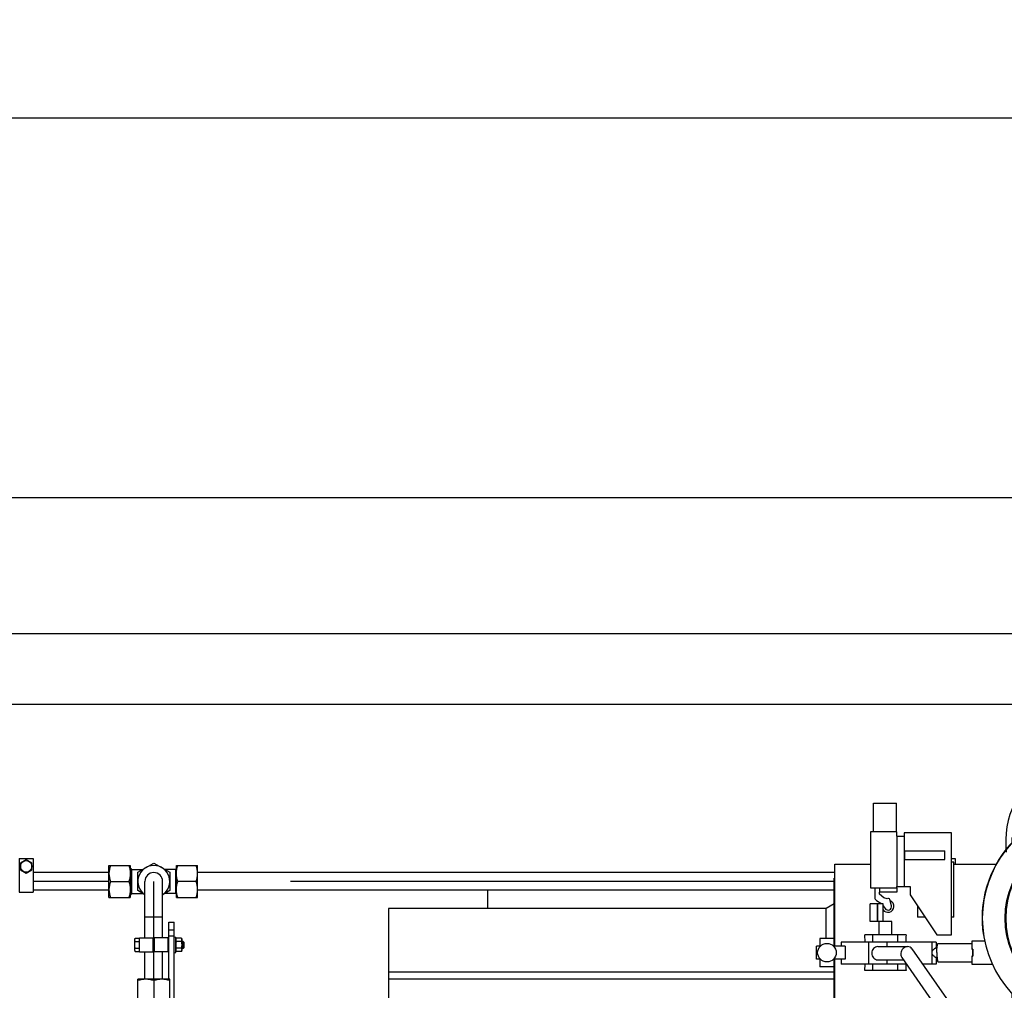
# Model space of a CAD drawing. Header units: millimetres. Extents: x 0 to 1189, y 0 to 841.
# Tile 86 of 184: x 746 to 791, y 324 to 368. Entities that reach past the tile are written whole.
import ezdxf
from ezdxf.enums import TextEntityAlignment as Align

# ---------------------------------------------------------------- set-up
doc = ezdxf.new("R2010")
doc.units = ezdxf.units.MM
doc.header["$LTSCALE"] = 65.395
doc.linetypes.add('CENTER', pattern=[0.6, 0.375, -0.075, 0.075, -0.075])
doc.layers.get('0').update_dxf_attribs({"linetype": 'CONTINUOUS'})
for name, color, linetype in [('1907_733000_06_SIMPLE1_A_ABL1883', 7, 'CONTINUOUS'), ('1907_733000_06_SIMPLE1_T1_A_PBL1906', 7, 'CONTINUOUS'), ('1907_733000_06_SIMPLE1_T2_A_PBL1884', 7, 'CONTINUOUS'), ('1907_733000_06_SIMPLE1_T3_A_PBL1905', 7, 'CONTINUOUS'), ('1907_733000_06_SIMPLE1_T4_A_PBL2260', 7, 'CONTINUOUS'), ('32007_040000_TLKGS_KS_V_ABL1881', 7, 'CONTINUOUS'), ('32007_041000_TLKGS_KS_V_ABL1882', 7, 'CONTINUOUS'), ('32007_153200_18_ABL1831', 7, 'CONTINUOUS'), ('32007_153200_18_T1_PBL1837', 7, 'CONTINUOUS'), ('32007_153200_19_ABL1847', 7, 'CONTINUOUS'), ('32007_153200_19_T1_PBL2096', 7, 'CONTINUOUS'), ('32007_153200_20_ABL1769', 7, 'CONTINUOUS'), ('32007_153200_20_T1_PBL2097', 7, 'CONTINUOUS'), ('32007_153701_08_PBL1843', 7, 'CONTINUOUS'), ('32087_000000_TLKGS_MARKETING_ABL1880', 7, 'CONTINUOUS'), ('8M32E_GENSET_GRUNDRAHMEN_ABL1726', 7, 'CONTINUOUS'), ('8M32E_GENSET_GRUNDRAHMEN_T1_PBL1727', 7, 'CONTINUOUS'), ('8M32E_GENSET_SCHUTZHAUBE_ABL1856', 7, 'CONTINUOUS'), ('8M32E_GENSET_SCHUTZHAUBE_T1_PBL1857', 7, 'CONTINUOUS'), ('8M32E_GENSET_VERROHRUNG_ABL1728', 7, 'CONTINUOUS'), ('D3870-A2-S-20_PBL1827', 7, 'CONTINUOUS'), ('D3870-A2-S-20_PBL1833', 7, 'CONTINUOUS'), ('D3870-A2-S-20_PBL1834', 7, 'CONTINUOUS'), ('D3870-A2-S-20_PBL1848', 7, 'CONTINUOUS'), ('D3901-S20A-G3_4_PBL1832', 7, 'CONTINUOUS'), ('D6796-8_PBL1844', 7, 'CONTINUOUS'), ('D7603-A27X32-CU_PBL1836', 7, 'CONTINUOUS'), ('D931_1-M8X50_PBL1830', 7, 'CONTINUOUS'), ('D931_1-M8X55_PBL1803', 7, 'CONTINUOUS'), ('D931_1-M8X55_PBL2076', 7, 'CONTINUOUS'), ('D934-M8_PBL1849', 7, 'CONTINUOUS'), ('ISO8434-1-T-S20_PBL1829', 7, 'CONTINUOUS'), ('oben_15_VBL1723', 7, 'CONTINUOUS'), ('RKD1000-20_PBL1802', 7, 'CONTINUOUS'), ('RKD1000-20_PBL1835', 7, 'CONTINUOUS'), ('RKD1000-20_PBL1841', 7, 'CONTINUOUS'), ('RKD1000-20_PBL1890', 7, 'CONTINUOUS')]:
    doc.layers.add(name, color=color, linetype=linetype)
doc.styles.get("Standard").update_dxf_attribs({"font": 'txt', "width": 0.6})
doc.dimstyles.new('DIMSTYLE_4', dxfattribs={"dimtxt": 3.5, "dimasz": 3.5, "dimexe": 1.8, "dimexo": 0, "dimgap": 0.875, "dimtad": 1, "dimdec": 0, "dimlfac": 25, "dimdsep": 46, "dimtxsty": 'Standard', "dimblk": '_FILLED', "dimblk1": '_FILLED', "dimblk2": '_FILLED', "dimcen": 0.09, "dimadec": 0, "dimazin": 0, "dimtp": 2, "dimtm": 2, "dimtfac": 1, "dimtdec": 0, "dimtofl": 0, "dimtmove": 0, "dimatfit": 3, "dimldrblk": '_FILLED', "dimfxl": 1, "dimtolj": 1, "dimarcsym": 0})

# ---------------------------------------------------------------- blocks, each defined once
blk = doc.blocks.new('_FILLED')
at = {"color": 0, "linetype": 'ByBlock'}
blk.add_solid([(0, 0), (-1, 0.167), (-1, -0.167)], dxfattribs=at)
blk = doc.blocks.new('*D15')
at = {"color": 2, "linetype": 'Continuous'}
for p, q in [((625.179, 298.937), (625.179, 365.017)), ((1060.23, 300.061), (1060.23, 365.017)), ((625.179, 363.217), (842.705, 363.217)), ((1060.23, 363.217), (842.705, 363.217))]:
    blk.add_line(p, q, dxfattribs=at)
at = {"color": 2, "linetype": 'Continuous', "xscale": 3.5, "yscale": 3.5, "zscale": 3.5, "rotation": 180}
blk.add_blockref('_FILLED', (625.179, 363.217), dxfattribs=at)
at = {"color": 2, "linetype": 'Continuous', "xscale": 3.5, "yscale": 3.5, "zscale": 3.5}
blk.add_blockref('_FILLED', (1060.23, 363.217), dxfattribs=at)
at = {"color": 2, "linetype": 'Continuous', "width": 0.647619}
blk.add_text('10876', height=3.5, dxfattribs=at).set_placement((842.705, 364.092), align=Align.CENTER)
blk = doc.blocks.new('*D20')
at = {"color": 2, "linetype": 'Continuous'}
for p, q in [((706.699, 346.077), (1080.914, 346.077)), ((1079.114, 346.077), (1079.114, 292.387)), ((1079.114, 238.697), (1079.114, 292.387)), ((699.939, 238.697), (1080.914, 238.697))]:
    blk.add_line(p, q, dxfattribs=at)
at = {"color": 2, "linetype": 'Continuous', "xscale": 3.5, "yscale": 3.5, "zscale": 3.5}
for p, rotation in [((1079.114, 346.077), 90), ((1079.114, 238.697), 270)]:
    blk.add_blockref('_FILLED', p, dxfattribs=dict(at, rotation=rotation))
at = {"color": 2, "linetype": 'Continuous', "width": 0.690476}
blk.add_text('2684', height=3.5, rotation=90, dxfattribs=at).set_placement((1078.239, 292.387), align=Align.CENTER)
blk = doc.blocks.new('8M32E_GENSET_GRUNDRAHMEN_T1_PBL1727', base_point=(813.219, 294.137))
at = {"layer": '8M32E_GENSET_GRUNDRAHMEN_T1_PBL1727', "color": 7, "linetype": 'Continuous'}
for p, q in [((810.692, 339.937), (706.699, 339.937)), ((815.019, 336.737), (634.939, 336.737)), ((767.339, 327.537), (767.339, 328.352))]:
    blk.add_line(p, q, dxfattribs=at)
blk = doc.blocks.new('8M32E_GENSET_GRUNDRAHMEN_ABL1726', base_point=(813.219, 294.137))
at = {"layer": '8M32E_GENSET_GRUNDRAHMEN_T1_PBL1727'}
blk.add_blockref('8M32E_GENSET_GRUNDRAHMEN_T1_PBL1727', (813.219, 294.137), dxfattribs=at)
blk = doc.blocks.new('D3870-A2-S-20_PBL1827', base_point=(750.719, 328.752))
at = {"layer": 'D3870-A2-S-20_PBL1827', "color": 7, "linetype": 'Continuous'}
for p, q in [((750.239, 328.032), (750.239, 329.472)), ((750.239, 329.472), (751.199, 329.472)), ((751.199, 329.472), (751.199, 328.032)), ((750.304, 328.752), (751.13, 328.752)), ((750.239, 328.032), (751.199, 328.032))]:
    blk.add_line(p, q, dxfattribs=at)
for points in [[(750.304, 329.472), (750.265, 329.357), (750.239, 329.234), (750.239, 329.112)], [(751.13, 329.472), (751.171, 329.357), (751.199, 329.234), (751.199, 329.112)], [(750.239, 329.112), (750.239, 328.99), (750.265, 328.868), (750.304, 328.752)], [(751.199, 329.112), (751.199, 328.99), (751.171, 328.867), (751.13, 328.752)], [(750.304, 328.752), (750.265, 328.637), (750.239, 328.514), (750.239, 328.392)], [(750.239, 328.392), (750.239, 328.27), (750.265, 328.148), (750.304, 328.032)], [(751.13, 328.752), (751.171, 328.637), (751.199, 328.514), (751.199, 328.392)], [(751.199, 328.392), (751.199, 328.27), (751.171, 328.147), (751.13, 328.032)]]:
    blk.add_open_spline(points, degree=3, dxfattribs=at)
blk = doc.blocks.new('ISO8434-1-T-S20_PBL1829', base_point=(752.239, 328.752))
at = {"layer": 'ISO8434-1-T-S20_PBL1829', "color": 7, "linetype": 'Continuous'}
for p, q in [((751.199, 329.352), (751.225, 329.352)), ((751.225, 329.352), (751.225, 328.152)), ((751.225, 329.352), (751.259, 329.292)), ((751.253, 329.302), (751.253, 328.202)), ((751.259, 329.292), (751.259, 328.212)), ((751.259, 329.292), (751.755, 329.292)), ((751.719, 329.272), (751.719, 329.292)), ((753.259, 329.292), (752.764, 329.292)), ((752.799, 329.272), (752.799, 329.292)), ((753.279, 329.327), (753.259, 329.292)), ((753.259, 328.212), (753.259, 329.292)), ((753.265, 328.202), (753.265, 329.302)), ((751.199, 328.152), (751.225, 328.152)), ((751.225, 328.152), (751.259, 328.212)), ((751.259, 328.212), (751.755, 328.212)), ((751.719, 328.212), (751.719, 328.233)), ((753.259, 328.212), (752.764, 328.212)), ((752.799, 328.212), (752.799, 328.233)), ((753.279, 328.178), (753.259, 328.212))]:
    blk.add_line(p, q, dxfattribs=at)
at = {"layer": 'ISO8434-1-T-S20_PBL1829', "color": 2, "linetype": 'Continuous'}
for p, q in [((751.199, 329.302), (751.253, 329.302)), ((753.279, 329.302), (753.265, 329.302)), ((751.199, 328.202), (751.253, 328.202)), ((753.279, 328.202), (753.265, 328.202))]:
    blk.add_line(p, q, dxfattribs=at)
blk = doc.blocks.new('32007_153200_20_T1_PBL2097', base_point=(694.769, 328.752))
at = {"layer": '32007_153200_20_T1_PBL2097', "color": 7, "linetype": 'Continuous'}
for p, q in [((750.239, 329.152), (746.819, 329.152)), ((750.239, 328.352), (746.819, 328.352))]:
    blk.add_line(p, q, dxfattribs=at)
at = {"layer": '32007_153200_20_T1_PBL2097', "color": 2, "linetype": 'CENTER'}
blk.add_line((750.239, 328.752), (746.819, 328.752), dxfattribs=at)
blk = doc.blocks.new('32007_153200_20_ABL1769', base_point=(695.08, 328.752))
at = {"layer": '32007_153200_20_T1_PBL2097'}
blk.add_blockref('32007_153200_20_T1_PBL2097', (694.769, 328.752), dxfattribs=at)
at = {"layer": 'D3870-A2-S-20_PBL1827'}
blk.add_blockref('D3870-A2-S-20_PBL1827', (750.719, 328.752), dxfattribs=at)
at = {"layer": 'ISO8434-1-T-S20_PBL1829'}
blk.add_blockref('ISO8434-1-T-S20_PBL1829', (752.239, 328.752), dxfattribs=at)
blk = doc.blocks.new('RKD1000-20_PBL1802', base_point=(746.499, 329.032))
at = {"layer": 'RKD1000-20_PBL1802', "color": 7, "linetype": 'Continuous'}
for p, q in [((746.179, 329.792), (746.179, 328.272)), ((746.179, 329.792), (746.819, 329.792)), ((746.819, 329.792), (746.819, 328.272)), ((746.179, 328.272), (746.819, 328.272))]:
    blk.add_line(p, q, dxfattribs=at)
blk = doc.blocks.new('D931_1-M8X55_PBL1803', base_point=(746.499, 329.432))
at = {"layer": 'D931_1-M8X55_PBL1803', "color": 7, "linetype": 'Continuous'}
for p, q in [((746.499, 329.732), (746.239, 329.582)), ((746.759, 329.582), (746.499, 329.732)), ((746.239, 329.582), (746.239, 329.282)), ((746.239, 329.282), (746.499, 329.132)), ((746.499, 329.132), (746.759, 329.282)), ((746.759, 329.282), (746.759, 329.582))]:
    blk.add_line(p, q, dxfattribs=at)
blk.add_circle((746.499, 329.432), 0.26, dxfattribs=at)
blk = doc.blocks.new('D931_1-M8X50_PBL1830', base_point=(752.513, 325.887))
at = {"layer": 'D931_1-M8X50_PBL1830', "color": 7, "linetype": 'Continuous'}
for p, q in [((751.407, 326.147), (751.418, 326.188)), ((751.407, 325.628), (751.407, 326.147)), ((751.418, 326.188), (751.595, 326.188)), ((751.595, 326.188), (751.595, 325.587)), ((751.418, 326.038), (751.595, 326.038)), ((751.418, 325.737), (751.595, 325.737)), ((751.595, 326.119), (751.619, 326.119)), ((752.939, 326.047), (752.899, 326.047)), ((752.939, 325.727), (752.899, 325.727)), ((753.589, 326.047), (753.519, 326.047)), ((753.589, 325.727), (753.519, 325.727)), ((753.589, 326.047), (753.589, 325.727)), ((753.619, 326.017), (753.589, 326.047)), ((753.619, 325.758), (753.589, 325.727)), ((753.619, 326.017), (753.619, 325.758)), ((751.407, 325.628), (751.418, 325.587)), ((751.418, 325.587), (751.595, 325.587)), ((751.595, 325.655), (751.619, 325.655))]:
    blk.add_line(p, q, dxfattribs=at)
at = {"layer": 'D931_1-M8X50_PBL1830', "color": 2, "linetype": 'Continuous'}
for p, q in [((752.899, 326.017), (752.939, 326.017)), ((752.899, 325.758), (752.939, 325.758)), ((753.519, 326.017), (753.619, 326.017)), ((753.519, 325.758), (753.619, 325.758))]:
    blk.add_line(p, q, dxfattribs=at)
at = {"layer": 'D931_1-M8X50_PBL1830', "color": 7, "linetype": 'Continuous'}
for points in [[(751.418, 326.038), (751.409, 326.073), (751.405, 326.111), (751.41, 326.147)], [(751.41, 326.147), (751.412, 326.161), (751.415, 326.174), (751.418, 326.188)], [(751.41, 325.628), (751.405, 325.664), (751.409, 325.702), (751.418, 325.737)], [(751.418, 325.737), (751.411, 325.787), (751.403, 325.887), (751.411, 325.988), (751.418, 326.038)], [(751.418, 325.587), (751.415, 325.601), (751.412, 325.614), (751.41, 325.628)]]:
    blk.add_open_spline(points, degree=3, dxfattribs=at)
blk = doc.blocks.new('D3901-S20A-G3_4_PBL1832', base_point=(752.259, 322.605))
at = {"layer": 'D3901-S20A-G3_4_PBL1832', "color": 7, "linetype": 'Continuous'}
for p, q in [((751.52, 323.021), (751.619, 323.057)), ((751.619, 323.057), (752.899, 323.057)), ((751.659, 323.321), (751.659, 323.377)), ((751.659, 323.321), (751.713, 323.228)), ((752.859, 323.321), (751.659, 323.321)), ((752.81, 323.236), (751.708, 323.236)), ((751.719, 323.204), (751.719, 323.105)), ((752.799, 323.204), (752.799, 323.105)), ((752.859, 323.321), (752.806, 323.228)), ((752.859, 323.321), (752.859, 323.377)), ((752.998, 323.021), (752.899, 323.057)), ((751.52, 322.613), (751.52, 323.021)), ((751.619, 322.577), (751.52, 322.613)), ((751.89, 322.613), (751.89, 323.021)), ((752.629, 322.613), (752.629, 323.021)), ((752.899, 322.577), (752.998, 322.613)), ((752.998, 322.613), (752.998, 323.021)), ((751.619, 322.457), (751.619, 322.577)), ((751.619, 322.577), (752.899, 322.577)), ((751.619, 322.457), (752.899, 322.457)), ((751.73, 322.202), (751.759, 322.252)), ((751.73, 322.202), (751.73, 321.862)), ((752.788, 322.202), (751.73, 322.202)), ((751.785, 322.346), (751.785, 322.377)), ((752.733, 322.346), (752.733, 322.377)), ((752.788, 322.202), (752.759, 322.252)), ((752.788, 322.202), (752.788, 321.862)), ((752.899, 322.457), (752.899, 322.577)), ((751.73, 321.862), (751.759, 321.833)), ((752.788, 321.862), (751.73, 321.862)), ((752.788, 321.862), (752.759, 321.833))]:
    blk.add_line(p, q, dxfattribs=at)
at = {"layer": 'D3901-S20A-G3_4_PBL1832', "color": 2, "linetype": 'Continuous'}
for p, q in [((751.708, 323.377), (751.708, 323.236)), ((752.81, 323.377), (752.81, 323.236))]:
    blk.add_line(p, q, dxfattribs=at)
at = {"layer": 'D3901-S20A-G3_4_PBL1832', "color": 9, "linetype": 'Continuous'}
for p, q in [((751.713, 323.228), (752.806, 323.228)), ((751.719, 323.204), (752.799, 323.204)), ((752.799, 323.105), (751.719, 323.105))]:
    blk.add_line(p, q, dxfattribs=at)
at = {"layer": 'D3901-S20A-G3_4_PBL1832', "color": 7, "linetype": 'Continuous'}
for centre, radius, start, end in [((751.671, 323.105), 0.048, 270, 360), ((751.705, 322.613), 0.444, 90.0125, 94.3338), ((751.671, 323.204), 0.048, 0, 30), ((752.847, 323.204), 0.048, 150, 180), ((752.847, 323.105), 0.048, 180, 270), ((752.813, 322.613), 0.444, 85.6523, 89.9894)]:
    blk.add_arc(centre, radius, start, end, dxfattribs=at)
for points in [[(751.52, 323.021), (751.569, 323.039), (751.62, 323.052), (751.672, 323.056)], [(751.89, 323.021), (752.012, 323.043), (752.136, 323.057), (752.259, 323.057)], [(752.259, 323.057), (752.383, 323.057), (752.507, 323.043), (752.629, 323.021)], [(752.847, 323.056), (752.899, 323.052), (752.95, 323.039), (752.998, 323.021)], [(751.89, 322.613), (752.012, 322.591), (752.136, 322.577), (752.259, 322.577)], [(752.259, 322.577), (752.383, 322.577), (752.507, 322.591), (752.629, 322.613)]]:
    blk.add_open_spline(points, degree=3, dxfattribs=at)
for points, knots in [([(751.705, 323.057), (751.752, 323.057), (751.815, 323.046), (751.875, 323.026), (751.89, 323.021)], [0, 0, 0, 0, 0.744301, 1, 1, 1, 1]), ([(752.629, 323.021), (752.644, 323.026), (752.704, 323.046), (752.767, 323.057), (752.814, 323.057)], [0, 0, 0, 0, 0.255696, 1, 1, 1, 1]), ([(751.52, 322.613), (751.535, 322.608), (751.595, 322.588), (751.658, 322.577), (751.705, 322.577)], [0, 0, 0, 0, 0.255696, 1, 1, 1, 1]), ([(751.705, 322.577), (751.752, 322.577), (751.815, 322.588), (751.875, 322.608), (751.89, 322.613)], [0, 0, 0, 0, 0.744301, 1, 1, 1, 1]), ([(752.629, 322.613), (752.644, 322.608), (752.704, 322.588), (752.767, 322.577), (752.814, 322.577)], [0, 0, 0, 0, 0.255696, 1, 1, 1, 1]), ([(752.814, 322.577), (752.86, 322.577), (752.924, 322.588), (752.983, 322.608), (752.998, 322.613)], [0, 0, 0, 0, 0.744301, 1, 1, 1, 1])]:
    blk.add_open_spline(points, degree=3, knots=knots, dxfattribs=at)
blk = doc.blocks.new('D3870-A2-S-20_PBL1833', base_point=(752.259, 323.857))
at = {"layer": 'D3870-A2-S-20_PBL1833', "color": 7, "linetype": 'Continuous'}
for p, q in [((751.539, 323.377), (751.539, 324.337)), ((752.979, 324.337), (751.539, 324.337)), ((752.259, 324.273), (752.259, 323.447)), ((752.979, 323.377), (752.979, 324.337)), ((752.979, 323.377), (751.539, 323.377))]:
    blk.add_line(p, q, dxfattribs=at)
for points in [[(751.899, 324.337), (751.777, 324.337), (751.655, 324.311), (751.539, 324.273)], [(752.259, 324.273), (752.144, 324.311), (752.021, 324.337), (751.899, 324.337)], [(752.619, 324.337), (752.497, 324.337), (752.375, 324.311), (752.259, 324.273)], [(752.979, 324.273), (752.864, 324.311), (752.741, 324.337), (752.619, 324.337)], [(751.899, 323.377), (751.777, 323.377), (751.654, 323.405), (751.539, 323.447)], [(752.259, 323.447), (752.144, 323.405), (752.021, 323.377), (751.899, 323.377)], [(752.619, 323.377), (752.497, 323.377), (752.374, 323.405), (752.259, 323.447)], [(752.979, 323.447), (752.864, 323.405), (752.741, 323.377), (752.619, 323.377)]]:
    blk.add_open_spline(points, degree=3, dxfattribs=at)
blk = doc.blocks.new('D3870-A2-S-20_PBL1834', base_point=(752.259, 328.868))
at = {"layer": 'D3870-A2-S-20_PBL1834', "color": 7, "linetype": 'Continuous'}
for p, q in [((751.539, 329.168), (752.259, 329.584)), ((752.259, 329.584), (752.979, 329.168)), ((751.539, 328.337), (751.539, 329.168)), ((752.979, 329.168), (752.979, 328.337)), ((751.859, 328.152), (751.539, 328.337)), ((752.979, 328.337), (752.659, 328.152))]:
    blk.add_line(p, q, dxfattribs=at)
blk.add_arc((752.259, 328.752), 0.72, 304.0319, 235.9688, dxfattribs=at)
blk = doc.blocks.new('D7603-A27X32-CU_PBL1836', base_point=(752.259, 322.417))
at = {"layer": 'D7603-A27X32-CU_PBL1836', "color": 7, "linetype": 'Continuous'}
for p, q in [((751.621, 322.457), (751.621, 322.377)), ((752.897, 322.377), (751.621, 322.377)), ((752.897, 322.457), (752.897, 322.377))]:
    blk.add_line(p, q, dxfattribs=at)
blk = doc.blocks.new('32007_153200_18_T1_PBL1837', base_point=(752.259, 326.545))
at = {"layer": '32007_153200_18_T1_PBL1837', "color": 7, "linetype": 'Continuous'}
for p, q in [((751.859, 326.207), (751.859, 328.752)), ((752.659, 326.207), (752.659, 328.752)), ((751.859, 324.337), (751.859, 325.567)), ((752.659, 324.337), (752.659, 325.567))]:
    blk.add_line(p, q, dxfattribs=at)
at = {"layer": '32007_153200_18_T1_PBL1837', "color": 2, "linetype": 'CENTER'}
blk.add_line((752.259, 324.337), (752.259, 328.752), dxfattribs=at)
at = {"layer": '32007_153200_18_T1_PBL1837', "color": 9, "linetype": 'Continuous'}
blk.add_line((751.859, 327.152), (752.659, 327.152), dxfattribs=at)
at = {"layer": '32007_153200_18_T1_PBL1837', "color": 7, "linetype": 'Continuous'}
blk.add_arc((752.259, 328.752), 0.4, 0, 180, dxfattribs=at)
blk = doc.blocks.new('32007_153200_18_ABL1831', base_point=(752.259, 325.708))
at = {"layer": '32007_153200_18_T1_PBL1837'}
blk.add_blockref('32007_153200_18_T1_PBL1837', (752.259, 326.545), dxfattribs=at)
at = {"layer": 'D3870-A2-S-20_PBL1833'}
blk.add_blockref('D3870-A2-S-20_PBL1833', (752.259, 323.857), dxfattribs=at)
at = {"layer": 'D3870-A2-S-20_PBL1834'}
blk.add_blockref('D3870-A2-S-20_PBL1834', (752.259, 328.868), dxfattribs=at)
at = {"layer": 'D3901-S20A-G3_4_PBL1832'}
blk.add_blockref('D3901-S20A-G3_4_PBL1832', (752.259, 322.605), dxfattribs=at)
at = {"layer": 'D7603-A27X32-CU_PBL1836'}
blk.add_blockref('D7603-A27X32-CU_PBL1836', (752.259, 322.417), dxfattribs=at)
blk = doc.blocks.new('RKD1000-20_PBL1835', base_point=(751.929, 325.887))
at = {"layer": 'RKD1000-20_PBL1835', "color": 7, "linetype": 'Continuous'}
for p, q in [((751.619, 325.567), (751.619, 326.207)), ((751.619, 326.207), (752.239, 326.207)), ((752.239, 325.567), (752.239, 326.207)), ((751.619, 325.567), (752.239, 325.567))]:
    blk.add_line(p, q, dxfattribs=at)
blk = doc.blocks.new('RKD1000-20_PBL1841', base_point=(752.589, 325.887))
at = {"layer": 'RKD1000-20_PBL1841', "color": 7, "linetype": 'Continuous'}
for p, q in [((752.279, 326.207), (752.279, 325.567)), ((752.899, 326.207), (752.279, 326.207)), ((752.899, 326.207), (752.899, 325.567)), ((752.899, 325.567), (752.279, 325.567))]:
    blk.add_line(p, q, dxfattribs=at)
blk = doc.blocks.new('32007_153701_08_PBL1843', base_point=(753.059, 320.244))
at = {"layer": '32007_153701_08_PBL1843', "color": 7, "linetype": 'Continuous'}
for p, q in [((752.939, 324.337), (752.939, 326.907)), ((752.939, 326.907), (753.179, 326.907)), ((753.179, 313.581), (753.179, 326.907)), ((752.939, 326.569), (753.179, 326.569)), ((752.939, 326.303), (753.179, 326.303)), ((752.939, 323.042), (752.939, 323.377)), ((752.939, 313.581), (752.939, 322.592)), ((752.939, 313.581), (753.179, 313.581))]:
    blk.add_line(p, q, dxfattribs=at)
at = {"layer": '32007_153701_08_PBL1843', "color": 9, "linetype": 'Continuous'}
for p, q in [((752.939, 316.069), (753.179, 316.069)), ((752.939, 315.876), (753.179, 315.876))]:
    blk.add_line(p, q, dxfattribs=at)
blk = doc.blocks.new('D6796-8_PBL1844', base_point=(753.219, 325.887))
at = {"layer": 'D6796-8_PBL1844', "color": 7, "linetype": 'Continuous'}
for p, q in [((753.179, 326.247), (753.259, 326.237)), ((753.259, 325.537), (753.259, 326.237)), ((753.179, 325.527), (753.259, 325.537))]:
    blk.add_line(p, q, dxfattribs=at)
blk = doc.blocks.new('D3870-A2-S-20_PBL1848', base_point=(753.759, 328.752))
at = {"layer": 'D3870-A2-S-20_PBL1848', "color": 7, "linetype": 'Continuous'}
for p, q in [((753.279, 328.032), (753.279, 329.472)), ((753.279, 329.472), (754.239, 329.472)), ((754.239, 328.032), (754.239, 329.472)), ((754.175, 328.752), (753.349, 328.752)), ((753.279, 328.032), (754.239, 328.032))]:
    blk.add_line(p, q, dxfattribs=at)
for points in [[(753.279, 329.112), (753.279, 329.234), (753.307, 329.357), (753.349, 329.472)], [(754.239, 329.112), (754.239, 329.234), (754.214, 329.357), (754.175, 329.472)], [(753.349, 328.752), (753.307, 328.867), (753.279, 328.99), (753.279, 329.112)], [(754.175, 328.752), (754.214, 328.868), (754.239, 328.99), (754.239, 329.112)], [(753.279, 328.392), (753.279, 328.514), (753.307, 328.637), (753.349, 328.752)], [(753.349, 328.032), (753.307, 328.147), (753.279, 328.27), (753.279, 328.392)], [(754.239, 328.392), (754.239, 328.514), (754.214, 328.637), (754.175, 328.752)], [(754.175, 328.032), (754.214, 328.148), (754.239, 328.27), (754.239, 328.392)]]:
    blk.add_open_spline(points, degree=3, dxfattribs=at)
blk = doc.blocks.new('32007_153200_19_T1_PBL2096', base_point=(768.619, 328.752))
at = {"layer": '32007_153200_19_T1_PBL2096', "color": 7, "linetype": 'Continuous'}
for p, q in [((782.999, 329.152), (754.239, 329.152)), ((782.959, 328.352), (754.239, 328.352))]:
    blk.add_line(p, q, dxfattribs=at)
at = {"layer": '32007_153200_19_T1_PBL2096', "color": 2, "linetype": 'CENTER'}
blk.add_line((782.959, 328.752), (754.239, 328.752), dxfattribs=at)
blk = doc.blocks.new('32007_153200_19_ABL1847', base_point=(768.139, 328.752))
at = {"layer": '32007_153200_19_T1_PBL2096'}
blk.add_blockref('32007_153200_19_T1_PBL2096', (768.619, 328.752), dxfattribs=at)
at = {"layer": 'D3870-A2-S-20_PBL1848'}
blk.add_blockref('D3870-A2-S-20_PBL1848', (753.759, 328.752), dxfattribs=at)
blk = doc.blocks.new('D934-M8_PBL1849', base_point=(753.389, 325.887))
at = {"layer": 'D934-M8_PBL1849', "color": 7, "linetype": 'Continuous'}
for p, q in [((753.259, 326.147), (753.27, 326.188)), ((753.508, 326.188), (753.27, 326.188)), ((753.508, 326.188), (753.519, 326.147)), ((753.519, 326.147), (753.519, 325.628)), ((753.508, 326.038), (753.27, 326.038)), ((753.508, 325.737), (753.27, 325.737)), ((753.259, 325.628), (753.27, 325.587)), ((753.508, 325.587), (753.27, 325.587)), ((753.508, 325.587), (753.519, 325.628))]:
    blk.add_line(p, q, dxfattribs=at)
for centre, radius, start, end in [((753.238, 326.109), 0.281, 7.7836, 8.9218), ((753.264, 326.112), 0.255, 0.1119, 7.8355), ((753.514, 325.663), 0.255, 180.1113, 187.836), ((753.541, 325.666), 0.282, 187.7846, 188.9216)]:
    blk.add_arc(centre, radius, start, end, dxfattribs=at)
for points in [[(753.27, 326.188), (753.264, 326.163), (753.259, 326.138), (753.259, 326.113)], [(753.508, 326.188), (753.512, 326.176), (753.514, 326.164), (753.516, 326.152)], [(753.259, 326.113), (753.259, 326.087), (753.264, 326.062), (753.27, 326.038)], [(753.27, 326.038), (753.263, 325.988), (753.259, 325.938), (753.259, 325.887)], [(753.259, 325.887), (753.259, 325.837), (753.263, 325.787), (753.27, 325.737)], [(753.27, 325.737), (753.264, 325.713), (753.259, 325.688), (753.259, 325.662)], [(753.519, 326.113), (753.519, 326.087), (753.515, 326.062), (753.508, 326.038)], [(753.508, 326.038), (753.515, 325.988), (753.519, 325.938), (753.519, 325.887)], [(753.519, 325.887), (753.519, 325.837), (753.515, 325.787), (753.508, 325.737)], [(753.508, 325.737), (753.515, 325.713), (753.519, 325.688), (753.519, 325.662)], [(753.263, 325.622), (753.264, 325.611), (753.267, 325.599), (753.27, 325.587)], [(753.519, 325.662), (753.519, 325.637), (753.515, 325.612), (753.508, 325.587)]]:
    blk.add_open_spline(points, degree=3, dxfattribs=at)
blk = doc.blocks.new('RKD1000-20_PBL1890', base_point=(788.342, 329.665))
at = {"layer": 'RKD1000-20_PBL1890', "color": 7, "linetype": 'Continuous'}
for p, q in [((788.265, 329.792), (788.419, 329.792)), ((788.419, 329.792), (788.419, 329.537))]:
    blk.add_line(p, q, dxfattribs=at)
blk = doc.blocks.new('D931_1-M8X55_PBL2076', base_point=(788.279, 329.627))
at = {"layer": 'D931_1-M8X55_PBL2076', "color": 7, "linetype": 'Continuous'}
blk.add_line((788.299, 329.617), (788.265, 329.637), dxfattribs=at)
blk.add_arc((788.099, 329.432), 0.26, 48.0994, 52.331, dxfattribs=at)
blk = doc.blocks.new('8M32E_GENSET_VERROHRUNG_ABL1728', base_point=(818.583, 297.937))
at = {"layer": '32007_153200_18_ABL1831'}
blk.add_blockref('32007_153200_18_ABL1831', (752.259, 325.708), dxfattribs=at)
at = {"layer": '32007_153200_19_ABL1847'}
blk.add_blockref('32007_153200_19_ABL1847', (768.139, 328.752), dxfattribs=at)
at = {"layer": '32007_153200_20_ABL1769'}
blk.add_blockref('32007_153200_20_ABL1769', (695.08, 328.752), dxfattribs=at)
at = {"layer": '32007_153701_08_PBL1843'}
blk.add_blockref('32007_153701_08_PBL1843', (753.059, 320.244), dxfattribs=at)
at = {"layer": 'D6796-8_PBL1844'}
blk.add_blockref('D6796-8_PBL1844', (753.219, 325.887), dxfattribs=at)
at = {"layer": 'D931_1-M8X50_PBL1830'}
blk.add_blockref('D931_1-M8X50_PBL1830', (752.513, 325.887), dxfattribs=at)
at = {"layer": 'D931_1-M8X55_PBL1803'}
blk.add_blockref('D931_1-M8X55_PBL1803', (746.499, 329.432), dxfattribs=at)
at = {"layer": 'D931_1-M8X55_PBL2076'}
blk.add_blockref('D931_1-M8X55_PBL2076', (788.279, 329.627), dxfattribs=at)
at = {"layer": 'D934-M8_PBL1849'}
blk.add_blockref('D934-M8_PBL1849', (753.389, 325.887), dxfattribs=at)
at = {"layer": 'RKD1000-20_PBL1802'}
blk.add_blockref('RKD1000-20_PBL1802', (746.499, 329.032), dxfattribs=at)
at = {"layer": 'RKD1000-20_PBL1835'}
blk.add_blockref('RKD1000-20_PBL1835', (751.929, 325.887), dxfattribs=at)
at = {"layer": 'RKD1000-20_PBL1841'}
blk.add_blockref('RKD1000-20_PBL1841', (752.589, 325.887), dxfattribs=at)
at = {"layer": 'RKD1000-20_PBL1890'}
blk.add_blockref('RKD1000-20_PBL1890', (788.342, 329.665), dxfattribs=at)
blk = doc.blocks.new('8M32E_GENSET_SCHUTZHAUBE_T1_PBL1857', base_point=(816.827, 294.137))
at = {"layer": '8M32E_GENSET_SCHUTZHAUBE_T1_PBL1857', "color": 7, "linetype": 'Continuous'}
for p, q in [((762.859, 327.537), (762.859, 260.737)), ((782.599, 327.537), (762.859, 327.537)), ((782.959, 324.657), (762.859, 324.657)), ((782.959, 324.337), (762.859, 324.337))]:
    blk.add_line(p, q, dxfattribs=at)
blk = doc.blocks.new('8M32E_GENSET_SCHUTZHAUBE_ABL1856', base_point=(816.827, 294.137))
at = {"layer": '8M32E_GENSET_SCHUTZHAUBE_T1_PBL1857'}
blk.add_blockref('8M32E_GENSET_SCHUTZHAUBE_T1_PBL1857', (816.827, 294.137), dxfattribs=at)
blk = doc.blocks.new('1907_733000_06_SIMPLE1_T2_A_PBL1884', base_point=(786.703, 326.677))
at = {"layer": '1907_733000_06_SIMPLE1_T2_A_PBL1884', "color": 7, "linetype": 'Continuous'}
for p, q in [((784.739, 330.994), (784.739, 332.283)), ((784.739, 332.283), (785.78, 332.283)), ((785.78, 330.994), (785.78, 332.283)), ((784.599, 330.994), (784.599, 328.467)), ((785.791, 330.994), (784.599, 330.994)), ((785.799, 330.8), (785.791, 330.994)), ((785.791, 330.8), (785.791, 328.522)), ((785.791, 330.8), (786.129, 330.8)), ((786.129, 330.941), (786.129, 328.522)), ((788.265, 330.941), (786.129, 330.941)), ((788.265, 326.344), (788.265, 330.941)), ((790.99, 330.502), (790.99, 330.737)), ((790.99, 330.737), (791.235, 330.737)), ((786.136, 330.141), (786.136, 329.741)), ((786.136, 330.141), (787.963, 330.141)), ((787.963, 329.741), (787.963, 330.141)), ((786.136, 329.741), (787.963, 329.741)), ((782.999, 325.837), (782.999, 329.537)), ((782.999, 329.537), (784.599, 329.537)), ((788.359, 329.617), (788.265, 329.617)), ((788.359, 327.142), (788.359, 329.617)), ((788.359, 329.537), (790.281, 329.537)), ((782.959, 325.837), (782.959, 328.903)), ((782.999, 328.903), (782.959, 328.903)), ((784.599, 328.467), (785.791, 328.467)), ((784.801, 328.467), (784.801, 328.027)), ((785.007, 328.467), (785.007, 328.267)), ((785.791, 328.467), (785.791, 328.522)), ((785.791, 328.522), (786.399, 328.522)), ((785.791, 328.467), (785.791, 328.267)), ((786.399, 328.522), (786.399, 328.143)), ((785.791, 328.267), (785.007, 328.267)), ((785.011, 328.179), (785.011, 328.267)), ((785.211, 328.006), (785.011, 328.179)), ((785.351, 327.966), (785.211, 328.006)), ((785.551, 327.657), (785.481, 327.936)), ((786.399, 328.143), (787.599, 326.344)), ((782.959, 327.745), (782.599, 327.537)), ((782.599, 326.177), (782.599, 327.537)), ((784.591, 326.937), (784.591, 327.737)), ((785.169, 327.737), (784.591, 327.737)), ((784.878, 327.89), (785.067, 327.776)), ((784.92, 326.937), (784.92, 327.737)), ((784.929, 326.937), (784.929, 327.737)), ((785.067, 327.776), (785.104, 327.737)), ((785.169, 326.937), (785.169, 327.737)), ((785.169, 327.667), (785.181, 327.654)), ((785.181, 327.654), (785.261, 327.531)), ((786.719, 327.663), (786.719, 327.142)), ((787.067, 327.142), (786.719, 327.142)), ((788.359, 327.142), (788.265, 327.142)), ((785.559, 326.937), (784.591, 326.937)), ((784.999, 326.337), (784.999, 326.937)), ((785.559, 326.337), (785.559, 326.937)), ((782.319, 326.177), (782.319, 325.837)), ((782.959, 326.177), (782.319, 326.177)), ((782.95, 326.177), (782.95, 325.837)), ((784.368, 326.017), (784.349, 326.337)), ((786.209, 326.337), (784.349, 326.337)), ((787.599, 326.344), (788.265, 326.344)), ((782.172, 325.237), (782.172, 325.837)), ((782.347, 325.837), (782.172, 325.837)), ((783.46, 325.837), (782.927, 325.837)), ((783.279, 326.017), (783.279, 325.837)), ((787.561, 326.017), (783.279, 326.017)), ((783.46, 325.837), (783.46, 325.237)), ((784.525, 325.017), (784.525, 326.017)), ((784.934, 325.813), (786.278, 325.813)), ((785.354, 325.813), (785.354, 326.017)), ((786.474, 325.711), (788.133, 323.32)), ((787.549, 325.747), (787.604, 325.747)), ((787.561, 326.017), (787.561, 325.747)), ((787.655, 325.957), (789.183, 325.957)), ((789.183, 326.057), (789.183, 325.673)), ((789.749, 326.057), (789.183, 326.057)), ((786.017, 325.315), (787.641, 322.976)), ((787.549, 325.327), (787.604, 325.327)), ((787.561, 325.327), (787.561, 325.017)), ((789.223, 325.689), (789.183, 325.673)), ((789.183, 325.401), (789.183, 325.017)), ((789.183, 325.401), (789.223, 325.385)), ((789.223, 325.385), (789.223, 325.689)), ((782.347, 325.237), (782.172, 325.237)), ((782.319, 325.237), (782.319, 324.897)), ((782.959, 324.897), (782.319, 324.897)), ((783.46, 325.237), (782.927, 325.237)), ((782.95, 325.237), (782.95, 324.897)), ((782.959, 322.2), (782.959, 325.237)), ((782.999, 321.694), (782.999, 325.237)), ((783.279, 325.237), (783.279, 325.017)), ((786.225, 325.017), (783.279, 325.017)), ((784.349, 324.737), (784.366, 325.017)), ((784.934, 325.213), (786.089, 325.213)), ((785.354, 325.017), (785.354, 325.213)), ((787.561, 325.017), (786.955, 325.017)), ((787.655, 325.117), (789.183, 325.117)), ((789.183, 325.017), (790.097, 325.017)), ((786.209, 324.737), (784.349, 324.737)), ((790.99, 321.071), (790.99, 323.698)), ((787.539, 321.537), (790.99, 321.537))]:
    blk.add_line(p, q, dxfattribs=at)
at = {"layer": '1907_733000_06_SIMPLE1_T2_A_PBL1884', "color": 9, "linetype": 'Continuous'}
for p, q in [((784.715, 326.017), (784.715, 326.337)), ((785.843, 326.017), (785.843, 326.337)), ((787.393, 325.607), (787.393, 326.017)), ((787.393, 325.017), (787.393, 325.467)), ((784.715, 324.737), (784.715, 325.017)), ((785.843, 324.737), (785.843, 325.017))]:
    blk.add_line(p, q, dxfattribs=at)
at = {"layer": '1907_733000_06_SIMPLE1_T2_A_PBL1884', "color": 7, "linetype": 'Continuous'}
for centre, radius in [((782.637, 325.537), 0.42), ((788.066, 322.891), 0.436)]:
    blk.add_circle(centre, radius, dxfattribs=at)
for centre, radius, start, end in [((784.961, 328.027), 0.16, 180, 239), ((785.399, 327.879), 0.1, 35.221, 119.0808), ((785.391, 327.625), 0.268, 213.7549, 66.7089), ((785.395, 327.619), 0.16, 213.2, 14), ((792.017, 325.54), 2.798, 176.94, 180.0532), ((792.017, 325.534), 2.798, 179.9468, 183.06)]:
    blk.add_arc(centre, radius, start, end, dxfattribs=at)
for centre, major_axis, ratio, start_param, end_param in [((787.636, 325.537), (0, 4), 0.36397, 1.369438, 1.45036), ((787.738, 325.537), (0.366, 0), 0.573431, 2.803416, 3.479769), ((787.636, 325.537), (0, 4), 0.36397, -4.58192, -4.511031)]:
    blk.add_ellipse(centre, major_axis=major_axis, ratio=ratio, start_param=start_param, end_param=end_param, dxfattribs=at)
for points, knots in [([(784.934, 325.813), (784.863, 325.813), (784.712, 325.742), (784.632, 325.513), (784.712, 325.284), (784.863, 325.213), (784.934, 325.213)], [0, 0, 0, 0, 0.242271, 0.5, 0.757729, 1, 1, 1, 1]), ([(786.278, 325.813), (786.203, 325.813), (786.049, 325.74), (785.979, 325.59), (785.971, 325.513)], [0, 0, 0, 0, 0.49008, 1, 1, 1, 1]), ([(786.474, 325.711), (786.452, 325.742), (786.393, 325.795), (786.316, 325.813), (786.278, 325.813)], [0, 0, 0, 0, 0.497406, 1, 1, 1, 1]), ([(787.549, 325.747), (787.539, 325.747), (787.514, 325.732), (787.459, 325.689), (787.416, 325.644), (787.393, 325.607)], [0, 0, 0, 0, 0.145474, 0.383301, 1, 1, 1, 1]), ([(787.596, 325.537), (787.596, 325.591), (787.598, 325.69), (787.609, 325.819), (787.625, 325.905), (787.639, 325.945), (787.65, 325.957), (787.655, 325.957)], [0, 0, 0, 0, 0.37303, 0.69053, 0.90635, 0.967433, 1, 1, 1, 1]), ([(785.971, 325.513), (785.969, 325.495), (785.967, 325.427), (785.989, 325.357), (786.017, 325.315)], [0, 0, 0, 0, 0.259906, 1, 1, 1, 1]), ([(787.393, 325.467), (787.416, 325.43), (787.459, 325.385), (787.514, 325.342), (787.539, 325.327), (787.549, 325.327)], [0, 0, 0, 0, 0.616698, 0.854526, 1, 1, 1, 1]), ([(787.596, 325.537), (787.596, 325.483), (787.598, 325.384), (787.609, 325.255), (787.625, 325.169), (787.639, 325.128), (787.65, 325.117), (787.655, 325.117)], [0, 0, 0, 0, 0.37303, 0.69053, 0.90635, 0.967433, 1, 1, 1, 1])]:
    blk.add_open_spline(points, degree=3, knots=knots, dxfattribs=at)
blk = doc.blocks.new('1907_733000_06_SIMPLE1_T3_A_PBL1905', base_point=(794.639, 327.043))
at = {"layer": '1907_733000_06_SIMPLE1_T3_A_PBL1905', "color": 7, "linetype": 'Continuous'}
for p, q in [((795.132, 332.904), (795.006, 332.249)), ((791.319, 330.828), (791.319, 332.178)), ((796.228, 332.122), (796.378, 332.291)), ((797.959, 332.178), (797.959, 330.828)), ((798.057, 329.089), (798.999, 329.089)), ((798.057, 325.089), (798.999, 325.089)), ((798.403, 323.797), (798.999, 323.957)), ((797.556, 321.181), (797.934, 323.328)), ((794.888, 322.095), (795.209, 322.122)), ((795.209, 322.122), (795.418, 321.181)), ((795.418, 321.181), (797.556, 321.181))]:
    blk.add_line(p, q, dxfattribs=at)
for radius in [3.96, 3.92, 3.366, 3.168]:
    blk.add_circle((794.639, 327.089), radius, dxfattribs=at)
for centre, radius, start, end in [((794.639, 330.329), 3.8, 29.1104, 150.8896), ((795.839, 332.769), 0.72, 318.496, 169.1385), ((794.639, 327.089), 5, 88.1189, 188.9151), ((794.639, 327.089), 4.99, 28.9992, 331.0008), ((794.81, 332.286), 0.2, 268.1508, 349.1734), ((796.378, 331.99), 0.2, 138.457, 250.4683), ((794.639, 327.089), 5, 29.3119, 70.4669), ((794.639, 327.089), 5, 311.2229, 318.8253), ((794.639, 327.089), 5, 252.7207, 269.5669)]:
    blk.add_arc(centre, radius, start, end, dxfattribs=at)
blk = doc.blocks.new('1907_733000_06_SIMPLE1_T1_A_PBL1906', base_point=(794.639, 322.178))
at = {"layer": '1907_733000_06_SIMPLE1_T1_A_PBL1906', "color": 7, "linetype": 'Continuous'}
for p, q in [((798.239, 323.62), (798.239, 322.837)), ((791.439, 321.956), (791.439, 323.256)), ((790.821, 320.737), (791.839, 322.745)), ((791.839, 320.737), (791.839, 322.947)), ((797.824, 322.701), (798.237, 322.844)), ((797.911, 321.815), (798.239, 322.844)), ((798.239, 322.837), (798.236, 322.836)), ((798.237, 322.844), (798.239, 322.844)), ((797.73, 322.171), (798.458, 320.737)), ((794.319, 320.737), (794.319, 322.104)), ((794.959, 320.737), (794.959, 322.101)), ((797.439, 320.737), (797.439, 321.181))]:
    blk.add_line(p, q, dxfattribs=at)
blk = doc.blocks.new('1907_733000_06_SIMPLE1_T4_A_PBL2260', base_point=(794.708, 330.642))
at = {"layer": '1907_733000_06_SIMPLE1_T4_A_PBL2260', "color": 7, "linetype": 'Continuous'}
for radius, start, end in [(4.014, 350.9132, 186.7081), (3.36, 3.1547, 14.5488)]:
    blk.add_arc((794.719, 330.537), radius, start, end, dxfattribs=at)
blk = doc.blocks.new('1907_733000_06_SIMPLE1_A_ABL1883', base_point=(794.639, 326.821))
at = {"layer": '1907_733000_06_SIMPLE1_T1_A_PBL1906'}
blk.add_blockref('1907_733000_06_SIMPLE1_T1_A_PBL1906', (794.639, 322.178), dxfattribs=at)
at = {"layer": '1907_733000_06_SIMPLE1_T2_A_PBL1884'}
blk.add_blockref('1907_733000_06_SIMPLE1_T2_A_PBL1884', (786.703, 326.677), dxfattribs=at)
at = {"layer": '1907_733000_06_SIMPLE1_T3_A_PBL1905'}
blk.add_blockref('1907_733000_06_SIMPLE1_T3_A_PBL1905', (794.639, 327.043), dxfattribs=at)
at = {"layer": '1907_733000_06_SIMPLE1_T4_A_PBL2260'}
blk.add_blockref('1907_733000_06_SIMPLE1_T4_A_PBL2260', (794.708, 330.642), dxfattribs=at)
blk = doc.blocks.new('32007_041000_TLKGS_KS_V_ABL1882', base_point=(794.515, 299.521))
at = {"layer": '1907_733000_06_SIMPLE1_A_ABL1883'}
blk.add_blockref('1907_733000_06_SIMPLE1_A_ABL1883', (794.639, 326.821), dxfattribs=at)
blk = doc.blocks.new('32007_040000_TLKGS_KS_V_ABL1881', base_point=(794.515, 299.521))
at = {"layer": '32007_041000_TLKGS_KS_V_ABL1882'}
blk.add_blockref('32007_041000_TLKGS_KS_V_ABL1882', (794.515, 299.521), dxfattribs=at)
blk = doc.blocks.new('32087_000000_TLKGS_MARKETING_ABL1880', base_point=(915.89, 297.789))
at = {"layer": '32007_040000_TLKGS_KS_V_ABL1881'}
blk.add_blockref('32007_040000_TLKGS_KS_V_ABL1881', (794.515, 299.521), dxfattribs=at)
blk = doc.blocks.new('OBEN_15_VBL1723', base_point=(841.392, 294.137))
at = {"layer": '32087_000000_TLKGS_MARKETING_ABL1880'}
blk.add_blockref('32087_000000_TLKGS_MARKETING_ABL1880', (915.89, 297.789), dxfattribs=at)
at = {"layer": '8M32E_GENSET_GRUNDRAHMEN_ABL1726'}
blk.add_blockref('8M32E_GENSET_GRUNDRAHMEN_ABL1726', (813.219, 294.137), dxfattribs=at)
at = {"layer": '8M32E_GENSET_SCHUTZHAUBE_ABL1856'}
blk.add_blockref('8M32E_GENSET_SCHUTZHAUBE_ABL1856', (816.827, 294.137), dxfattribs=at)
at = {"layer": '8M32E_GENSET_VERROHRUNG_ABL1728'}
blk.add_blockref('8M32E_GENSET_VERROHRUNG_ABL1728', (818.583, 297.937), dxfattribs=at)

msp = doc.modelspace()

# ---------------------------------------------------------------- block references
at = {"layer": 'oben_15_VBL1723'}
msp.add_blockref('OBEN_15_VBL1723', (841.3924, 294.13694), dxfattribs=at)

# ---------------------------------------------------------------- dimensions: what is measured, and where the dimension line sits
at = {"color": 2, "linetype": 'Continuous'}
dim = msp.add_linear_dim(base=(1060.23025, 363.21732), p1=(625.17927, 298.93694), p2=(1060.23025, 300.06144), dimstyle='DIMSTYLE_4', dxfattribs=at)
dim.commit()
dim.dimension.update_dxf_attribs({"geometry": '*D15', "text_midpoint": (842.37141, 363.21732), "dimtype": 160})
dim = msp.add_linear_dim(base=(1079.1142, 346.07654), p1=(699.93927, 238.69694), p2=(706.69927, 346.07654), angle=90, dimstyle='DIMSTYLE_4', dxfattribs=at)
dim.commit()
dim.dimension.update_dxf_attribs({"geometry": '*D20', "text_midpoint": (1079.1142, 292.0534), "dimtype": 160})

doc.saveas('drawing.dxf')
